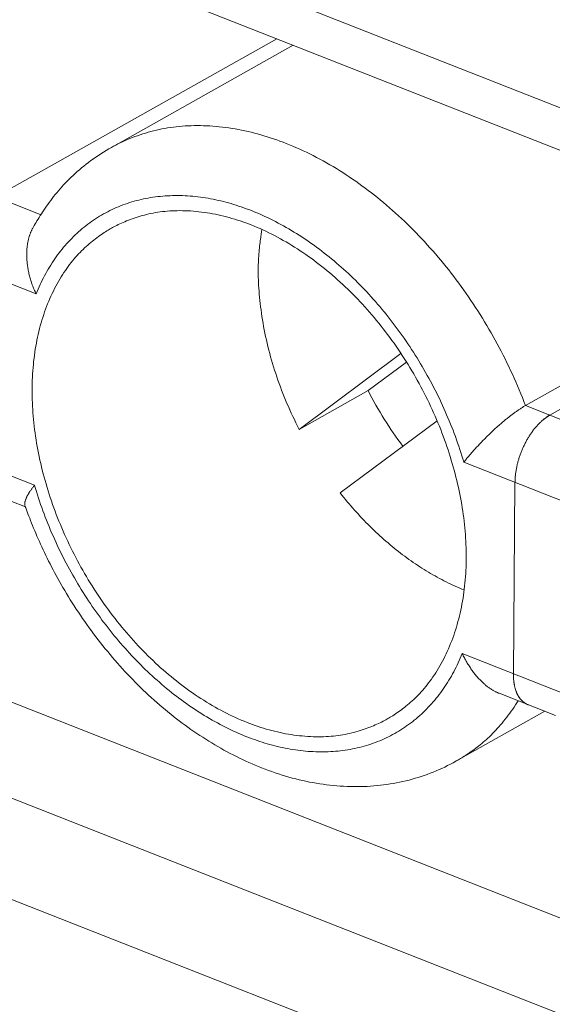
# Model space of a CAD drawing. Header units: inches. Extents: x 0 to 841, y 0 to 594.
# Tile 101 of 129: x 557 to 562, y 387 to 396. Entities that reach past the tile are written whole.
import ezdxf

# ---------------------------------------------------------------- set-up
doc = ezdxf.new("R2010")
doc.units = ezdxf.units.IN
doc.header["$LTSCALE"] = 46.255
doc.header["$MEASUREMENT"] = 0
doc.layers.get('0').update_dxf_attribs({"lineweight": 0})

msp = doc.modelspace()

# ---------------------------------------------------------------- linework, layer by layer
at = {"color": 7, "linetype": 'Continuous'}
for p, q in [((582.0227, 378.3422), (447.0517, 431.4266)), ((572.2928, 391.0787), (551.4687, 399.2688)), ((556.6586, 394.7445), (559.2593, 396.2048)), ((559.4107, 396.1453), (557.7303, 395.2017)), ((561.5561, 392.8183), (564.1568, 394.2786)), ((560.4054, 393.2988), (559.4657, 392.5988)), ((560.4564, 393.22), (560.1022, 392.9561)), ((560.1022, 392.9561), (559.4657, 392.5988)), ((562.2559, 392.9963), (561.7812, 392.7298)), ((559.8438, 392.0114), (560.7389, 392.6781)), ((551.4099, 392.2022), (572.234, 384.0121)), ((561.4593, 392.1094), (561.4446, 390.3428)), ((556.9363, 391.8824), (556.4142, 392.0878)), ((561.8339, 389.9562), (561.3117, 390.1616)), ((561.7343, 389.9954), (560.9126, 389.534))]:
    msp.add_line(p, q, dxfattribs=at)
at = {"color": 9, "linetype": 'Continuous'}
for p, q in [((551.0863, 399.8117), (572.4923, 391.3927)), ((557.0783, 394.5794), (556.6586, 394.7445)), ((556.0888, 394.2216), (557.0348, 393.8496)), ((561.9758, 392.6532), (561.5561, 392.8183)), ((557.0201, 392.0829), (556.0741, 392.455)), ((560.9863, 392.2954), (561.9323, 391.9234)), ((572.4229, 383.0516), (551.0169, 391.4706)), ((561.9176, 390.1567), (560.9716, 390.5288))]:
    msp.add_line(p, q, dxfattribs=at)
for points in [[(559.3453, 395.2387), (559.316, 395.25), (559.2867, 395.261), (559.2574, 395.2715), (559.2281, 395.2817), (559.1987, 395.2915), (559.1693, 395.3009), (559.1399, 395.31), (559.1105, 395.3186), (559.0811, 395.3268), (559.0517, 395.3346), (559.0222, 395.342), (558.9928, 395.349), (558.9633, 395.3556), (558.9338, 395.3618), (558.9042, 395.3675), (558.8747, 395.3729), (558.8451, 395.3778), (558.8156, 395.3823), (558.7861, 395.3863), (558.7566, 395.39), (558.7272, 395.3932), (558.6979, 395.3959), (558.6686, 395.3983), (558.6395, 395.4002), (558.6105, 395.4017), (558.5816, 395.4027), (558.5528, 395.4033), (558.5243, 395.4035), (558.4959, 395.4032), (558.4677, 395.4025), (558.4397, 395.4014), (558.4119, 395.3998), (558.3843, 395.3978), (558.357, 395.3954), (558.3299, 395.3925), (558.3029, 395.3892), (558.2762, 395.3855), (558.2497, 395.3814), (558.2234, 395.3769), (558.1973, 395.372), (558.1714, 395.3667), (558.1458, 395.3609), (558.1203, 395.3548), (558.0951, 395.3484), (558.07, 395.3415), (558.0452, 395.3342), (558.0206, 395.3266), (557.9962, 395.3187), (557.9721, 395.3104), (557.9483, 395.3018), (557.9248, 395.2929), (557.9017, 395.2837), (557.8788, 395.2742), (557.8564, 395.2645), (557.8343, 395.2546), (557.8126, 395.2444), (557.7913, 395.234), (557.7705, 395.2234), (557.7502, 395.2126), (557.7303, 395.2017)], [(561.5561, 392.8183), (561.5421, 392.8549), (561.5278, 392.8914), (561.5131, 392.9277), (561.4982, 392.964), (561.4829, 393.0001), (561.4673, 393.0361), (561.4514, 393.072), (561.4353, 393.1077), (561.4188, 393.1434), (561.402, 393.1788), (561.3849, 393.2142), (561.3676, 393.2493), (561.3499, 393.2844), (561.332, 393.3193), (561.3138, 393.354), (561.2953, 393.3885), (561.2765, 393.4229), (561.2575, 393.4571), (561.2382, 393.4912), (561.2186, 393.5251), (561.1987, 393.5587), (561.1786, 393.5923), (561.1582, 393.6256), (561.1376, 393.6587), (561.1167, 393.6916), (561.0955, 393.7244), (561.0741, 393.7569), (561.0525, 393.7893), (561.0305, 393.8214), (561.0084, 393.8533), (560.986, 393.885), (560.9633, 393.9165), (560.9404, 393.9478), (560.9173, 393.9788), (560.894, 394.0096), (560.8704, 394.0402), (560.8466, 394.0705), (560.8226, 394.1006), (560.7983, 394.1304), (560.7739, 394.16), (560.7492, 394.1893), (560.7243, 394.2184), (560.6993, 394.2472), (560.674, 394.2757), (560.6485, 394.3039), (560.6228, 394.3319), (560.597, 394.3596), (560.5709, 394.387), (560.5447, 394.4141), (560.5183, 394.4409), (560.4917, 394.4674), (560.465, 394.4936), (560.4381, 394.5196), (560.411, 394.5451), (560.3838, 394.5704), (560.3564, 394.5954), (560.3288, 394.62), (560.3011, 394.6444), (560.2733, 394.6684), (560.2453, 394.692), (560.2172, 394.7153), (560.189, 394.7383), (560.1606, 394.761), (560.1321, 394.7833), (560.1034, 394.8053), (560.0746, 394.8269), (560.0457, 394.8482), (560.0166, 394.8692), (559.9874, 394.8898), (559.9581, 394.91), (559.9286, 394.93), (559.8989, 394.9496), (559.8692, 394.9688), (559.8392, 394.9877), (559.8092, 395.0062), (559.7789, 395.0244), (559.7486, 395.0423), (559.7181, 395.0598), (559.6875, 395.0769), (559.6568, 395.0936), (559.626, 395.11), (559.5951, 395.1259), (559.5641, 395.1415), (559.533, 395.1566), (559.5019, 395.1714), (559.4706, 395.1857), (559.4394, 395.1996), (559.4081, 395.2131), (559.3767, 395.2261), (559.3453, 395.2387)], [(559.0234, 394.6183), (559, 394.6274), (558.9765, 394.6362), (558.953, 394.6447), (558.9295, 394.6529), (558.9061, 394.6608), (558.8826, 394.6685), (558.8591, 394.6758), (558.8356, 394.6828), (558.812, 394.6895), (558.7885, 394.6959), (558.765, 394.702), (558.7414, 394.7078), (558.7178, 394.7133), (558.6943, 394.7185), (558.6707, 394.7234), (558.6471, 394.7279), (558.6234, 394.7321), (558.5998, 394.736), (558.5762, 394.7396), (558.5526, 394.7429), (558.529, 394.7458), (558.5055, 394.7484), (558.4819, 394.7507), (558.4584, 394.7527), (558.435, 394.7543), (558.4116, 394.7556), (558.3883, 394.7566), (558.365, 394.7572), (558.3418, 394.7575), (558.3187, 394.7574), (558.2956, 394.757), (558.2727, 394.7563), (558.2498, 394.7552), (558.227, 394.7538), (558.2043, 394.7521), (558.1818, 394.75), (558.1593, 394.7475), (558.1369, 394.7448), (558.1146, 394.7416), (558.0925, 394.7382), (558.0705, 394.7344), (558.0485, 394.7303), (558.0267, 394.7258), (558.0051, 394.721), (557.9835, 394.7158), (557.9621, 394.7103), (557.9408, 394.7045), (557.9197, 394.6983), (557.8987, 394.6918), (557.8778, 394.685), (557.8571, 394.6778), (557.8365, 394.6703), (557.8161, 394.6625), (557.7959, 394.6543), (557.7758, 394.6458), (557.7558, 394.637), (557.7361, 394.6278), (557.7164, 394.6183), (557.697, 394.6085), (557.6777, 394.5984), (557.6587, 394.5879), (557.6398, 394.5771), (557.621, 394.566), (557.6025, 394.5546), (557.5841, 394.5428), (557.566, 394.5308), (557.548, 394.5184), (557.5302, 394.5057), (557.5127, 394.4927), (557.4953, 394.4794), (557.4781, 394.4658), (557.4612, 394.4519), (557.4444, 394.4377), (557.4279, 394.4232), (557.4115, 394.4084), (557.3954, 394.3933), (557.3795, 394.3779), (557.3639, 394.3622), (557.3484, 394.3462), (557.3332, 394.33), (557.3182, 394.3135), (557.3035, 394.2968), (557.289, 394.2797), (557.2747, 394.2625), (557.2607, 394.245), (557.247, 394.2272), (557.2334, 394.2092), (557.2202, 394.191), (557.2072, 394.1726), (557.1945, 394.1539), (557.182, 394.135), (557.1698, 394.1159), (557.1579, 394.0966), (557.1462, 394.0771), (557.1348, 394.0574), (557.1237, 394.0375), (557.1128, 394.0174), (557.1021, 393.9971), (557.0918, 393.9766), (557.0816, 393.9559), (557.0718, 393.935), (557.0622, 393.9139), (557.0528, 393.8926), (557.0437, 393.8712), (557.0348, 393.8496)], [(560.9863, 392.2954), (560.9775, 392.3251), (560.9684, 392.3548), (560.959, 392.3844), (560.9494, 392.4139), (560.9396, 392.4434), (560.9295, 392.4728), (560.9192, 392.5021), (560.9086, 392.5314), (560.8978, 392.5606), (560.8867, 392.5897), (560.8754, 392.6187), (560.8639, 392.6477), (560.8521, 392.6766), (560.8401, 392.7053), (560.8279, 392.734), (560.8154, 392.7626), (560.8028, 392.7911), (560.7899, 392.8195), (560.7768, 392.8478), (560.7634, 392.8759), (560.7499, 392.904), (560.7361, 392.932), (560.7221, 392.9598), (560.7079, 392.9876), (560.6935, 393.0152), (560.6789, 393.0427), (560.664, 393.0701), (560.649, 393.0974), (560.6337, 393.1245), (560.6183, 393.1515), (560.6026, 393.1784), (560.5867, 393.2052), (560.5706, 393.2318), (560.5544, 393.2583), (560.5379, 393.2847), (560.5212, 393.3109), (560.5044, 393.337), (560.4873, 393.3629), (560.4701, 393.3887), (560.4526, 393.4143), (560.435, 393.4397), (560.4172, 393.465), (560.3993, 393.4902), (560.3811, 393.5151), (560.3628, 393.5399), (560.3443, 393.5646), (560.3256, 393.589), (560.3068, 393.6133), (560.2878, 393.6374), (560.2686, 393.6613), (560.2493, 393.685), (560.2298, 393.7085), (560.2101, 393.7318), (560.1903, 393.7549), (560.1703, 393.7779), (560.1502, 393.8006), (560.13, 393.8231), (560.1096, 393.8454), (560.089, 393.8675), (560.0683, 393.8894), (560.0475, 393.9111), (560.0266, 393.9325), (560.0055, 393.9538), (559.9842, 393.9748), (559.9629, 393.9956), (559.9414, 394.0161), (559.9198, 394.0364), (559.8981, 394.0565), (559.8763, 394.0764), (559.8543, 394.096), (559.8323, 394.1154), (559.8101, 394.1345), (559.7878, 394.1534), (559.7654, 394.172), (559.7429, 394.1904), (559.7204, 394.2085), (559.6977, 394.2264), (559.6749, 394.244), (559.652, 394.2613), (559.629, 394.2784), (559.6059, 394.2953), (559.5828, 394.3119), (559.5595, 394.3282), (559.5361, 394.3442), (559.5126, 394.3601), (559.489, 394.3756), (559.4653, 394.3909), (559.4414, 394.4059), (559.4175, 394.4207), (559.3935, 394.4352), (559.3694, 394.4494), (559.3451, 394.4634), (559.3208, 394.4771), (559.2964, 394.4905), (559.2719, 394.5037), (559.2473, 394.5165), (559.2226, 394.5291), (559.1979, 394.5413), (559.1731, 394.5533), (559.1483, 394.5649), (559.1234, 394.5763), (559.0984, 394.5873), (559.0735, 394.598), (559.0485, 394.6083), (559.0234, 394.6183)], [(557.0201, 392.0829), (557.0289, 392.0532), (557.038, 392.0236), (557.0474, 391.994), (557.057, 391.9645), (557.0668, 391.935), (557.0769, 391.9056), (557.0873, 391.8762), (557.0978, 391.847), (557.1087, 391.8178), (557.1197, 391.7887), (557.131, 391.7596), (557.1426, 391.7307), (557.1543, 391.7018), (557.1663, 391.673), (557.1785, 391.6443), (557.191, 391.6158), (557.2037, 391.5873), (557.2166, 391.5589), (557.2297, 391.5306), (557.243, 391.5024), (557.2566, 391.4743), (557.2703, 391.4464), (557.2843, 391.4185), (557.2985, 391.3908), (557.3129, 391.3632), (557.3276, 391.3357), (557.3424, 391.3083), (557.3575, 391.281), (557.3727, 391.2539), (557.3882, 391.2268), (557.4038, 391.1999), (557.4197, 391.1732), (557.4358, 391.1465), (557.4521, 391.12), (557.4685, 391.0937), (557.4852, 391.0675), (557.5021, 391.0414), (557.5191, 391.0155), (557.5364, 390.9897), (557.5538, 390.9641), (557.5714, 390.9386), (557.5892, 390.9133), (557.6072, 390.8882), (557.6253, 390.8632), (557.6436, 390.8384), (557.6621, 390.8138), (557.6808, 390.7894), (557.6997, 390.7651), (557.7187, 390.741), (557.7378, 390.7171), (557.7572, 390.6934), (557.7767, 390.6699), (557.7963, 390.6466), (557.8161, 390.6234), (557.8361, 390.6005), (557.8562, 390.5778), (557.8764, 390.5553), (557.8968, 390.5329), (557.9174, 390.5108), (557.9381, 390.4889), (557.9589, 390.4673), (557.9799, 390.4458), (558.001, 390.4246), (558.0222, 390.4036), (558.0435, 390.3828), (558.065, 390.3622), (558.0866, 390.3419), (558.1083, 390.3218), (558.1302, 390.302), (558.1521, 390.2824), (558.1742, 390.263), (558.1963, 390.2439), (558.2186, 390.225), (558.241, 390.2064), (558.2635, 390.188), (558.2861, 390.1699), (558.3087, 390.152), (558.3315, 390.1344), (558.3544, 390.117), (558.3774, 390.0999), (558.4005, 390.0831), (558.4237, 390.0665), (558.447, 390.0502), (558.4703, 390.0341), (558.4938, 390.0183), (558.5175, 390.0028), (558.5412, 389.9875), (558.565, 389.9724), (558.5889, 389.9577), (558.6129, 389.9432), (558.6371, 389.9289), (558.6613, 389.915), (558.6856, 389.9013), (558.7101, 389.8878), (558.7346, 389.8747), (558.7591, 389.8618), (558.7838, 389.8493), (558.8085, 389.837), (558.8333, 389.8251), (558.8582, 389.8134), (558.8831, 389.8021), (558.908, 389.7911), (558.933, 389.7804), (558.958, 389.7701), (558.983, 389.76)], [(558.983, 389.76), (559.0065, 389.7509), (559.0299, 389.7422), (559.0534, 389.7337), (559.0769, 389.7254), (559.1004, 389.7175), (559.1239, 389.7099), (559.1474, 389.7026), (559.1709, 389.6956), (559.1944, 389.6888), (559.2179, 389.6824), (559.2415, 389.6763), (559.265, 389.6705), (559.2886, 389.665), (559.3122, 389.6599), (559.3358, 389.655), (559.3594, 389.6505), (559.383, 389.6462), (559.4066, 389.6423), (559.4302, 389.6387), (559.4538, 389.6355), (559.4774, 389.6325), (559.501, 389.6299), (559.5245, 389.6276), (559.548, 389.6257), (559.5714, 389.624), (559.5948, 389.6228), (559.6182, 389.6218), (559.6414, 389.6212), (559.6646, 389.6209), (559.6878, 389.6209), (559.7108, 389.6213), (559.7338, 389.6221), (559.7566, 389.6231), (559.7794, 389.6245), (559.8021, 389.6263), (559.8247, 389.6284), (559.8471, 389.6308), (559.8695, 389.6336), (559.8918, 389.6367), (559.9139, 389.6402), (559.936, 389.644), (559.9579, 389.6481), (559.9797, 389.6526), (560.0014, 389.6574), (560.0229, 389.6625), (560.0443, 389.668), (560.0656, 389.6739), (560.0867, 389.68), (560.1077, 389.6865), (560.1286, 389.6934), (560.1493, 389.7005), (560.1699, 389.708), (560.1903, 389.7159), (560.2106, 389.7241), (560.2307, 389.7326), (560.2506, 389.7414), (560.2704, 389.7506), (560.29, 389.76), (560.3094, 389.7699), (560.3287, 389.78), (560.3478, 389.7905), (560.3667, 389.8013), (560.3854, 389.8124), (560.4039, 389.8238), (560.4223, 389.8355), (560.4404, 389.8476), (560.4584, 389.86), (560.4762, 389.8727), (560.4937, 389.8857), (560.5111, 389.899), (560.5283, 389.9126), (560.5453, 389.9265), (560.562, 389.9407), (560.5786, 389.9552), (560.5949, 389.97), (560.611, 389.9851), (560.6269, 390.0005), (560.6426, 390.0162), (560.658, 390.0321), (560.6732, 390.0483), (560.6882, 390.0648), (560.7029, 390.0816), (560.7174, 390.0986), (560.7317, 390.1159), (560.7457, 390.1334), (560.7595, 390.1512), (560.773, 390.1691), (560.7862, 390.1874), (560.7992, 390.2058), (560.8119, 390.2245), (560.8244, 390.2434), (560.8366, 390.2625), (560.8485, 390.2818), (560.8602, 390.3013), (560.8716, 390.321), (560.8828, 390.3409), (560.8936, 390.361), (560.9043, 390.3813), (560.9147, 390.4018), (560.9248, 390.4225), (560.9346, 390.4434), (560.9443, 390.4645), (560.9536, 390.4857), (560.9628, 390.5072), (560.9716, 390.5288)], [(560.9126, 389.5341), (560.9172, 389.5366), (560.9229, 389.5399), (560.9297, 389.5439), (560.9376, 389.5486), (560.9465, 389.554), (560.9562, 389.5599), (560.9668, 389.5664), (560.978, 389.5734), (560.9898, 389.5809), (561.0022, 389.5888), (561.015, 389.5972), (561.0282, 389.606), (561.0417, 389.6151), (561.0554, 389.6245), (561.0692, 389.6342), (561.083, 389.6441), (561.0969, 389.6543), (561.1108, 389.6648), (561.1247, 389.6756), (561.1387, 389.6867), (561.1527, 389.6981), (561.1667, 389.7099), (561.1809, 389.7221), (561.195, 389.7347), (561.2092, 389.7477), (561.2235, 389.7611), (561.2378, 389.775), (561.2522, 389.7894), (561.2667, 389.8043), (561.2812, 389.8198), (561.2957, 389.8357), (561.3104, 389.8522), (561.325, 389.8691), (561.3396, 389.8865), (561.3541, 389.9042), (561.3685, 389.9222), (561.3828, 389.9405), (561.3969, 389.9591), (561.4109, 389.9778), (561.4246, 389.9967), (561.438, 390.0157), (561.4512, 390.0347), (561.464, 390.0538), (561.4765, 390.0728), (561.4886, 390.0918)]]:
    msp.add_lwpolyline(points, dxfattribs=at)
at = {"color": 7, "linetype": 'Continuous'}
for points in [[(557.7303, 395.2017), (557.7059, 395.1878), (557.6817, 395.1734), (557.6577, 395.1587), (557.634, 395.1436), (557.6105, 395.1282), (557.5873, 395.1124), (557.5643, 395.0964), (557.5418, 395.0801), (557.5195, 395.0636), (557.4977, 395.0468), (557.4762, 395.0299), (557.4552, 395.0128), (557.4347, 394.9956), (557.4146, 394.9782), (557.395, 394.9608), (557.376, 394.9433), (557.3575, 394.9257), (557.3394, 394.9081), (557.3219, 394.8905), (557.3048, 394.8728), (557.2882, 394.855), (557.2721, 394.8372), (557.2563, 394.8194), (557.2409, 394.8016), (557.226, 394.7837), (557.2114, 394.7658), (557.1971, 394.7479), (557.1832, 394.73), (557.1696, 394.712), (557.1563, 394.6941), (557.1433, 394.6762), (557.1306, 394.6583), (557.1183, 394.6405), (557.1063, 394.6229), (557.0947, 394.6056), (557.0835, 394.5885), (557.0727, 394.5718), (557.0623, 394.5555), (557.0524, 394.5397), (557.0431, 394.5244), (557.0342, 394.5096), (557.0258, 394.4955), (557.0181, 394.4822), (557.0109, 394.4695), (557.0043, 394.4577)], [(557.7302, 394.4561), (557.7415, 394.4624), (557.7535, 394.4688), (557.7662, 394.4753), (557.7795, 394.482), (557.7935, 394.4888), (557.808, 394.4956), (557.8231, 394.5025), (557.8387, 394.5094), (557.8548, 394.5163), (557.8714, 394.5231), (557.8883, 394.5298), (557.9057, 394.5365), (557.9234, 394.543), (557.9414, 394.5493), (557.9598, 394.5554), (557.9784, 394.5614), (557.9972, 394.5671), (558.0163, 394.5725), (558.0357, 394.5777), (558.0554, 394.5827), (558.0754, 394.5873), (558.0956, 394.5917), (558.1162, 394.5958), (558.1371, 394.5995), (558.1582, 394.603), (558.1797, 394.6061), (558.2016, 394.6089), (558.2237, 394.6113), (558.2462, 394.6134), (558.2691, 394.6151), (558.2923, 394.6165), (558.3158, 394.6174), (558.3396, 394.6179), (558.3637, 394.6181), (558.3881, 394.6179), (558.4127, 394.6173), (558.4375, 394.6163), (558.4625, 394.6149), (558.4876, 394.6131), (558.5129, 394.611), (558.5383, 394.6084), (558.5637, 394.6055), (558.5893, 394.6021), (558.6148, 394.5983), (558.6404, 394.5942), (558.666, 394.5896), (558.6915, 394.5847), (558.7171, 394.5794), (558.7426, 394.5736), (558.7681, 394.5675), (558.7936, 394.561), (558.819, 394.5541), (558.8445, 394.5469), (558.87, 394.5392), (558.8954, 394.5312), (558.9208, 394.5229), (558.9462, 394.5142), (558.9716, 394.5051), (558.997, 394.4956), (559.0223, 394.4858)], [(559.0223, 394.4858), (559.0495, 394.4749), (559.0766, 394.4636), (559.1037, 394.4519), (559.1308, 394.4397), (559.1578, 394.4272), (559.1847, 394.4142), (559.2116, 394.4009), (559.2384, 394.3872), (559.2651, 394.3732), (559.2918, 394.3587), (559.3183, 394.3439), (559.3447, 394.3288), (559.371, 394.3133), (559.3972, 394.2975), (559.4232, 394.2814), (559.4491, 394.2649), (559.4749, 394.2481), (559.5005, 394.231), (559.526, 394.2136), (559.5513, 394.1959), (559.5765, 394.1778), (559.6016, 394.1595), (559.6265, 394.1408), (559.6513, 394.1219), (559.676, 394.1026), (559.7005, 394.083), (559.7248, 394.0631), (559.7491, 394.0429), (559.7732, 394.0224), (559.7971, 394.0016), (559.8209, 393.9804), (559.8446, 393.959), (559.8681, 393.9373), (559.8915, 393.9153), (559.9147, 393.8931), (559.9378, 393.8705), (559.9607, 393.8476), (559.9835, 393.8245), (560.006, 393.8011), (560.0285, 393.7775), (560.0507, 393.7535), (560.0727, 393.7293), (560.0946, 393.7049), (560.1163, 393.6802), (560.1378, 393.6553), (560.1592, 393.6301), (560.1803, 393.6046), (560.2012, 393.579), (560.2219, 393.553), (560.2425, 393.5269), (560.2628, 393.5006), (560.2829, 393.474), (560.3028, 393.4472), (560.3224, 393.4202), (560.3419, 393.393), (560.3611, 393.3656), (560.3801, 393.3379), (560.3989, 393.3101), (560.4174, 393.2821), (560.4357, 393.254), (560.4538, 393.2256), (560.4716, 393.1971), (560.4892, 393.1684), (560.5065, 393.1395), (560.5236, 393.1105), (560.5404, 393.0813), (560.557, 393.0519), (560.5733, 393.0225), (560.5893, 392.9928), (560.6051, 392.9631), (560.6206, 392.9332), (560.6358, 392.9031), (560.6508, 392.873), (560.6655, 392.8427), (560.6799, 392.8123), (560.694, 392.7818), (560.7079, 392.7512), (560.7214, 392.7205), (560.7347, 392.6897), (560.7477, 392.6589), (560.7604, 392.6279), (560.7728, 392.5969), (560.7848, 392.5658), (560.7966, 392.5346), (560.8081, 392.5034), (560.8193, 392.4721), (560.8302, 392.4408), (560.8408, 392.4094), (560.8511, 392.378), (560.861, 392.3466), (560.8707, 392.3151), (560.88, 392.2836), (560.889, 392.2521), (560.8977, 392.2206), (560.9061, 392.1891), (560.9141, 392.1576), (560.9219, 392.1261), (560.9293, 392.0946), (560.9364, 392.0632), (560.9431, 392.0317), (560.9495, 392.0003), (560.9557, 391.9689), (560.9614, 391.9375), (560.9669, 391.9062), (560.972, 391.875), (560.9768, 391.8438), (560.9812, 391.8126), (560.9853, 391.7816), (560.9891, 391.7505), (560.9926, 391.7196), (560.9957, 391.6887), (560.9985, 391.658), (561.0009, 391.6273), (561.003, 391.5967), (561.0048, 391.5662), (561.0062, 391.5358), (561.0073, 391.5055), (561.0081, 391.4753), (561.0085, 391.4453), (561.0086, 391.4153), (561.0084, 391.3855), (561.0078, 391.3559), (561.0069, 391.3263), (561.0056, 391.2969), (561.004, 391.2677), (561.002, 391.2386), (560.9998, 391.2096), (560.9971, 391.1808), (560.9942, 391.1522), (560.9909, 391.1237), (560.9873, 391.0955), (560.9833, 391.0673), (560.979, 391.0394), (560.9744, 391.0117), (560.9694, 390.9841), (560.9641, 390.9568), (560.9584, 390.9296), (560.9525, 390.9027), (560.9462, 390.8759), (560.9395, 390.8494), (560.9325, 390.8231), (560.9252, 390.797), (560.9176, 390.7711), (560.9096, 390.7454), (560.9013, 390.72), (560.8927, 390.6949), (560.8837, 390.6699), (560.8744, 390.6453), (560.8648, 390.6208), (560.8549, 390.5967), (560.8446, 390.5727), (560.834, 390.5491), (560.8232, 390.5258), (560.812, 390.5028), (560.8006, 390.4801), (560.7889, 390.4577), (560.777, 390.4357), (560.7649, 390.4141), (560.7526, 390.3929), (560.74, 390.3722), (560.7273, 390.3518), (560.7144, 390.3319), (560.7014, 390.3125), (560.6883, 390.2936), (560.675, 390.2752), (560.6616, 390.2573), (560.6481, 390.2399), (560.6345, 390.223), (560.6209, 390.2066), (560.6071, 390.1907), (560.5933, 390.1752), (560.5794, 390.1602), (560.5654, 390.1456), (560.5514, 390.1314), (560.5373, 390.1176), (560.5232, 390.1042), (560.509, 390.0912), (560.4948, 390.0785), (560.4805, 390.0662), (560.4663, 390.0543), (560.452, 390.0426), (560.4377, 390.0313), (560.4235, 390.0204), (560.4095, 390.0098), (560.3956, 389.9996), (560.3819, 389.9898), (560.3685, 389.9804), (560.3554, 389.9715), (560.3426, 389.963), (560.3303, 389.9549), (560.3184, 389.9474), (560.307, 389.9403), (560.2961, 389.9338), (560.2858, 389.9277), (560.2762, 389.9222)], [(557.0348, 393.8496), (557.0299, 393.86), (557.0252, 393.8704), (557.0206, 393.8808), (557.0162, 393.8912), (557.0119, 393.9016), (557.0077, 393.9119), (557.0037, 393.9223), (556.9999, 393.9327), (556.9962, 393.9431), (556.9926, 393.9534), (556.9892, 393.9638), (556.9859, 393.9741), (556.9828, 393.9845), (556.9798, 393.9948), (556.977, 394.0052), (556.9742, 394.0155), (556.9717, 394.0259), (556.9692, 394.0362), (556.9669, 394.0465), (556.9648, 394.0568), (556.9627, 394.067), (556.9608, 394.0772), (556.9591, 394.0874), (556.9574, 394.0976), (556.956, 394.1077), (556.9546, 394.1178), (556.9534, 394.1278), (556.9523, 394.1377), (556.9514, 394.1476), (556.9505, 394.1575), (556.9499, 394.1672), (556.9493, 394.1769), (556.9489, 394.1865), (556.9486, 394.1961), (556.9484, 394.2055), (556.9484, 394.2148), (556.9484, 394.224), (556.9486, 394.233), (556.9489, 394.242), (556.9493, 394.2508), (556.9498, 394.2595), (556.9504, 394.268), (556.9511, 394.2763), (556.952, 394.2845), (556.9529, 394.2925), (556.9539, 394.3003), (556.955, 394.3079), (556.9562, 394.3154), (556.9575, 394.3227), (556.9588, 394.3298), (556.9602, 394.3368), (556.9618, 394.3436), (556.9633, 394.3503), (556.965, 394.3568), (556.9667, 394.3632), (556.9685, 394.3694), (556.9703, 394.3755), (556.9722, 394.3815), (556.9741, 394.3874), (556.9761, 394.3931), (556.9781, 394.3988), (556.9802, 394.4043), (556.9822, 394.4096), (556.9843, 394.4148), (556.9864, 394.4199), (556.9884, 394.4247), (556.9905, 394.4294), (556.9924, 394.4338), (556.9944, 394.4381), (556.9963, 394.442), (556.9981, 394.4457), (556.9998, 394.4492), (557.0014, 394.4523), (557.0029, 394.4552), (557.0043, 394.4578)], [(558.9841, 389.8925), (558.9569, 389.9034), (558.9298, 389.9148), (558.9027, 389.9265), (558.8756, 389.9386), (558.8486, 389.9512), (558.8217, 389.9641), (558.7948, 389.9774), (558.768, 389.9911), (558.7413, 390.0052), (558.7147, 390.0196), (558.6881, 390.0344), (558.6617, 390.0496), (558.6354, 390.0651), (558.6093, 390.0809), (558.5832, 390.097), (558.5573, 390.1135), (558.5315, 390.1302), (558.5059, 390.1473), (558.4804, 390.1648), (558.4551, 390.1825), (558.4299, 390.2005), (558.4048, 390.2189), (558.3799, 390.2375), (558.3551, 390.2565), (558.3305, 390.2758), (558.306, 390.2954), (558.2816, 390.3153), (558.2574, 390.3355), (558.2333, 390.356), (558.2093, 390.3768), (558.1855, 390.3979), (558.1618, 390.4193), (558.1383, 390.441), (558.1149, 390.463), (558.0917, 390.4853), (558.0686, 390.5079), (558.0457, 390.5307), (558.023, 390.5538), (558.0004, 390.5772), (557.978, 390.6009), (557.9557, 390.6248), (557.9337, 390.649), (557.9118, 390.6735), (557.8901, 390.6982), (557.8686, 390.7231), (557.8473, 390.7483), (557.8261, 390.7737), (557.8052, 390.7994), (557.7845, 390.8253), (557.764, 390.8515), (557.7437, 390.8778), (557.7236, 390.9044), (557.7037, 390.9312), (557.684, 390.9582), (557.6645, 390.9854), (557.6453, 391.0128), (557.6263, 391.0404), (557.6075, 391.0682), (557.589, 391.0962), (557.5707, 391.1244), (557.5526, 391.1528), (557.5348, 391.1813), (557.5173, 391.21), (557.4999, 391.2389), (557.4829, 391.2679), (557.466, 391.2971), (557.4495, 391.3264), (557.4332, 391.3559), (557.4171, 391.3855), (557.4014, 391.4153), (557.3858, 391.4452), (557.3706, 391.4752), (557.3556, 391.5054), (557.341, 391.5357), (557.3265, 391.566), (557.3124, 391.5965), (557.2986, 391.6271), (557.285, 391.6578), (557.2717, 391.6886), (557.2588, 391.7195), (557.2461, 391.7505), (557.2337, 391.7815), (557.2216, 391.8126), (557.2098, 391.8438), (557.1983, 391.875), (557.1871, 391.9063), (557.1762, 391.9376), (557.1656, 391.969), (557.1554, 392.0004), (557.1454, 392.0318), (557.1358, 392.0633), (557.1264, 392.0947), (557.1174, 392.1262), (557.1087, 392.1577), (557.1003, 392.1892), (557.0923, 392.2208), (557.0846, 392.2523), (557.0772, 392.2837), (557.0701, 392.3152), (557.0633, 392.3467), (557.0569, 392.3781), (557.0508, 392.4095), (557.045, 392.4408), (557.0396, 392.4721), (557.0344, 392.5034), (557.0297, 392.5346), (557.0252, 392.5657), (557.0211, 392.5968), (557.0173, 392.6278), (557.0138, 392.6588), (557.0107, 392.6896), (557.008, 392.7204), (557.0055, 392.7511), (557.0034, 392.7817), (557.0016, 392.8122), (557.0002, 392.8426), (556.9991, 392.8729), (556.9983, 392.903), (556.9979, 392.9331), (556.9978, 392.963), (556.9981, 392.9928), (556.9986, 393.0225), (556.9996, 393.052), (557.0008, 393.0814), (557.0024, 393.1107), (557.0044, 393.1398), (557.0067, 393.1687), (557.0093, 393.1975), (557.0122, 393.2262), (557.0155, 393.2546), (557.0191, 393.2829), (557.0231, 393.311), (557.0274, 393.3389), (557.032, 393.3667), (557.037, 393.3942), (557.0423, 393.4216), (557.048, 393.4488), (557.054, 393.4757), (557.0603, 393.5025), (557.0669, 393.529), (557.0739, 393.5553), (557.0812, 393.5814), (557.0889, 393.6073), (557.0968, 393.6329), (557.1051, 393.6583), (557.1138, 393.6835), (557.1227, 393.7084), (557.132, 393.7331), (557.1416, 393.7575), (557.1516, 393.7817), (557.1618, 393.8056), (557.1724, 393.8292), (557.1833, 393.8526), (557.1944, 393.8756), (557.2058, 393.8983), (557.2175, 393.9206), (557.2294, 393.9426), (557.2415, 393.9642), (557.2539, 393.9854), (557.2664, 394.0062), (557.2791, 394.0265), (557.292, 394.0464), (557.305, 394.0658), (557.3182, 394.0848), (557.3314, 394.1032), (557.3448, 394.1211), (557.3583, 394.1385), (557.3719, 394.1553), (557.3856, 394.1718), (557.3993, 394.1877), (557.4132, 394.2032), (557.4271, 394.2182), (557.441, 394.2328), (557.455, 394.247), (557.4691, 394.2608), (557.4833, 394.2742), (557.4974, 394.2872), (557.5116, 394.2998), (557.5259, 394.3121), (557.5402, 394.3241), (557.5544, 394.3357), (557.5687, 394.347), (557.5829, 394.358), (557.5969, 394.3686), (557.6108, 394.3788), (557.6245, 394.3886), (557.6379, 394.3979), (557.651, 394.4069), (557.6638, 394.4154), (557.6761, 394.4234), (557.6881, 394.431), (557.6995, 394.4381), (557.7103, 394.4446), (557.7206, 394.4506), (557.7302, 394.4561)], [(559.1207, 394.4432), (559.1203, 394.441), (559.1197, 394.4371), (559.1188, 394.4315), (559.1177, 394.4244), (559.1164, 394.4159), (559.1149, 394.406), (559.1133, 394.3949), (559.1115, 394.3827), (559.1097, 394.3694), (559.1078, 394.3551), (559.1059, 394.3401), (559.1039, 394.3242), (559.102, 394.3077), (559.1001, 394.2906), (559.0983, 394.2731), (559.0965, 394.2552), (559.0948, 394.2369), (559.0933, 394.2181), (559.0919, 394.199), (559.0906, 394.1794), (559.0895, 394.1593), (559.0886, 394.1387), (559.0879, 394.1176), (559.0874, 394.096), (559.0871, 394.0738), (559.087, 394.051), (559.0872, 394.0277), (559.0876, 394.0037), (559.0884, 393.9791), (559.0894, 393.9538), (559.0908, 393.9279), (559.0924, 393.9013), (559.0944, 393.8741), (559.0967, 393.8464), (559.0993, 393.8182), (559.1022, 393.7895), (559.1054, 393.7604), (559.109, 393.7309), (559.1129, 393.7011), (559.1171, 393.671), (559.1216, 393.6406), (559.1265, 393.61), (559.1317, 393.5793), (559.1372, 393.5484), (559.143, 393.5175), (559.1492, 393.4865), (559.1557, 393.4555), (559.1626, 393.4245), (559.1697, 393.3934), (559.1772, 393.3624), (559.1851, 393.3313), (559.1932, 393.3003), (559.2017, 393.2692), (559.2104, 393.2382), (559.2195, 393.2072), (559.2289, 393.1762), (559.2387, 393.1453), (559.2487, 393.1144), (559.259, 393.0835), (559.2697, 393.0527), (559.2807, 393.0219), (559.2919, 392.9913), (559.3035, 392.9606), (559.3154, 392.9301), (559.3275, 392.8996), (559.34, 392.8692), (559.3528, 392.8388), (559.3658, 392.8085), (559.3792, 392.7783), (559.3929, 392.7482), (559.4069, 392.7181), (559.4211, 392.6882), (559.4357, 392.6583), (559.4505, 392.6285), (559.4657, 392.5988)], [(561.5561, 392.8183), (561.5504, 392.815), (561.5446, 392.8117), (561.5388, 392.8082), (561.533, 392.8047), (561.5271, 392.8011), (561.5211, 392.7974), (561.5152, 392.7936), (561.5092, 392.7897), (561.5031, 392.7858), (561.4971, 392.7818), (561.491, 392.7777), (561.4849, 392.7735), (561.4788, 392.7693), (561.4727, 392.765), (561.4665, 392.7607), (561.4604, 392.7563), (561.4542, 392.7519), (561.4481, 392.7474), (561.4419, 392.7428), (561.4357, 392.7382), (561.4295, 392.7335), (561.4233, 392.7288), (561.417, 392.724), (561.4108, 392.7191), (561.4045, 392.7142), (561.3982, 392.7092), (561.3918, 392.7042), (561.3855, 392.699), (561.3791, 392.6939), (561.3727, 392.6886), (561.3662, 392.6833), (561.3597, 392.6779), (561.3532, 392.6724), (561.3467, 392.6669), (561.3402, 392.6613), (561.3336, 392.6557), (561.327, 392.65), (561.3204, 392.6442), (561.3137, 392.6384), (561.3071, 392.6325), (561.3004, 392.6266), (561.2937, 392.6206), (561.2871, 392.6145), (561.2804, 392.6084), (561.2737, 392.6023), (561.2669, 392.5961), (561.2602, 392.5899), (561.2535, 392.5836), (561.2468, 392.5772), (561.2401, 392.5709), (561.2333, 392.5645), (561.2266, 392.558), (561.2199, 392.5515), (561.2132, 392.545), (561.2065, 392.5384), (561.1998, 392.5318), (561.1932, 392.5252), (561.1865, 392.5186), (561.1799, 392.5119), (561.1732, 392.5052), (561.1666, 392.4985), (561.16, 392.4917), (561.1535, 392.485), (561.1469, 392.4782), (561.1404, 392.4714), (561.1339, 392.4645), (561.1274, 392.4577), (561.121, 392.4508), (561.1145, 392.4439), (561.1081, 392.437), (561.1017, 392.43), (561.0954, 392.4231), (561.089, 392.4161), (561.0827, 392.4091), (561.0764, 392.4021), (561.0702, 392.3951), (561.0639, 392.388), (561.0577, 392.381), (561.0515, 392.3739), (561.0454, 392.3668), (561.0393, 392.3597), (561.0332, 392.3526), (561.0272, 392.3455), (561.0212, 392.3383), (561.0153, 392.3312), (561.0094, 392.3241), (561.0036, 392.3169), (560.9978, 392.3098), (560.992, 392.3026), (560.9863, 392.2954)], [(561.4593, 392.1094), (561.4594, 392.1175), (561.4597, 392.1256), (561.46, 392.1338), (561.4604, 392.142), (561.461, 392.1502), (561.4616, 392.1584), (561.4624, 392.1667), (561.4632, 392.1749), (561.4641, 392.1832), (561.4652, 392.1914), (561.4663, 392.1997), (561.4675, 392.208), (561.4688, 392.2163), (561.4702, 392.2245), (561.4717, 392.2328), (561.4733, 392.241), (561.4749, 392.2493), (561.4767, 392.2575), (561.4785, 392.2657), (561.4804, 392.274), (561.4824, 392.2821), (561.4845, 392.2903), (561.4867, 392.2985), (561.4889, 392.3066), (561.4912, 392.3148), (561.4936, 392.3229), (561.4961, 392.331), (561.4987, 392.3391), (561.5014, 392.3472), (561.5041, 392.3552), (561.5069, 392.3632), (561.5098, 392.3712), (561.5128, 392.3792), (561.5158, 392.3872), (561.5189, 392.3951), (561.5221, 392.403), (561.5254, 392.4108), (561.5288, 392.4186), (561.5322, 392.4264), (561.5357, 392.4342), (561.5392, 392.4419), (561.5428, 392.4495), (561.5465, 392.4571), (561.5503, 392.4647), (561.5541, 392.4722), (561.558, 392.4797), (561.562, 392.4871), (561.566, 392.4944), (561.5701, 392.5017), (561.5742, 392.5089), (561.5784, 392.5161), (561.5827, 392.5232), (561.587, 392.5302), (561.5914, 392.5371), (561.5958, 392.544), (561.6003, 392.5508), (561.6048, 392.5576), (561.6094, 392.5642), (561.614, 392.5708), (561.6187, 392.5773), (561.6234, 392.5837), (561.6282, 392.59), (561.633, 392.5963), (561.6378, 392.6024), (561.6428, 392.6085), (561.6477, 392.6145), (561.6527, 392.6204), (561.6578, 392.6262), (561.6629, 392.6319), (561.6681, 392.6376), (561.6733, 392.6431), (561.6786, 392.6486), (561.6839, 392.654), (561.6893, 392.6593), (561.6947, 392.6645), (561.7002, 392.6696), (561.7057, 392.6747), (561.7113, 392.6796), (561.7169, 392.6845), (561.7226, 392.6892), (561.7283, 392.6938), (561.7341, 392.6983), (561.7399, 392.7027), (561.7457, 392.707), (561.7515, 392.7111), (561.7574, 392.7151), (561.7633, 392.719), (561.7693, 392.7227), (561.7753, 392.7263), (561.7812, 392.7298)], [(561.7812, 392.7298), (561.7773, 392.7275), (561.7734, 392.7252), (561.7696, 392.7229), (561.7657, 392.7205), (561.7619, 392.7181), (561.7582, 392.7157), (561.7544, 392.7131), (561.7507, 392.7106), (561.747, 392.708), (561.7433, 392.7054), (561.7397, 392.7027), (561.7361, 392.7), (561.7325, 392.6972), (561.729, 392.6945), (561.7254, 392.6916)], [(561.4649, 392.1895), (561.4642, 392.1842), (561.4636, 392.1789), (561.463, 392.1736), (561.4625, 392.1682), (561.462, 392.1629), (561.4615, 392.1576), (561.4611, 392.1522), (561.4607, 392.1469), (561.4604, 392.1415), (561.4601, 392.1362), (561.4599, 392.1308), (561.4597, 392.1255), (561.4595, 392.1201), (561.4594, 392.1148), (561.4593, 392.1094)], [(556.9314, 391.8951), (556.9307, 391.8973), (556.9302, 391.8997), (556.9298, 391.9022), (556.9296, 391.9049), (556.9295, 391.9078), (556.9295, 391.9109), (556.9297, 391.9141), (556.93, 391.9174), (556.9305, 391.9208), (556.9311, 391.9244), (556.9318, 391.928), (556.9326, 391.9318), (556.9335, 391.9356), (556.9346, 391.9394), (556.9358, 391.9434), (556.9371, 391.9473), (556.9385, 391.9513), (556.94, 391.9553), (556.9416, 391.9594), (556.9433, 391.9635), (556.9452, 391.9677), (556.9471, 391.9719), (556.9491, 391.9762), (556.9513, 391.9804), (556.9535, 391.9848), (556.9559, 391.9891), (556.9583, 391.9936), (556.9608, 391.998), (556.9635, 392.0025), (556.9662, 392.0071), (556.9691, 392.0117), (556.972, 392.0163), (556.975, 392.021), (556.9781, 392.0258), (556.9814, 392.0306), (556.9847, 392.0354), (556.9882, 392.0404), (556.9917, 392.0454), (556.9954, 392.0505), (556.9992, 392.0557), (557.0031, 392.0609), (557.0072, 392.0663), (557.0114, 392.0717), (557.0157, 392.0773), (557.0201, 392.0829)], [(559.8438, 392.0114), (559.8601, 391.9909), (559.8765, 391.9707), (559.893, 391.9505), (559.9097, 391.9306), (559.9265, 391.9108), (559.9434, 391.8911), (559.9604, 391.8717), (559.9775, 391.8523), (559.9947, 391.8332), (560.0121, 391.8142), (560.0296, 391.7954), (560.0472, 391.7767), (560.0649, 391.7583), (560.0827, 391.7399), (560.1007, 391.7218), (560.1188, 391.7038), (560.1369, 391.686), (560.1552, 391.6683), (560.1737, 391.6509), (560.1922, 391.6336), (560.2108, 391.6165), (560.2295, 391.5996), (560.2483, 391.5829), (560.2672, 391.5663), (560.2861, 391.55), (560.3052, 391.5339), (560.3243, 391.518), (560.3435, 391.5023), (560.3628, 391.4868), (560.3821, 391.4715), (560.4015, 391.4564), (560.421, 391.4416), (560.4405, 391.4269), (560.4601, 391.4125), (560.4797, 391.3983), (560.4994, 391.3844), (560.5192, 391.3706), (560.539, 391.3571), (560.559, 391.3437), (560.5789, 391.3306), (560.599, 391.3177), (560.6191, 391.3051), (560.6393, 391.2926), (560.6596, 391.2803), (560.6799, 391.2683), (560.7003, 391.2565), (560.7208, 391.2449), (560.7413, 391.2335), (560.7619, 391.2223), (560.7825, 391.2114), (560.8031, 391.2007), (560.8238, 391.1903), (560.8445, 391.18), (560.8653, 391.1701), (560.886, 391.1604), (560.9067, 391.1509), (560.9275, 391.1417), (560.9482, 391.1328), (560.9689, 391.1241), (560.9896, 391.1158)], [(556.9396, 391.8729), (556.9459, 391.8557), (556.9526, 391.8375), (556.9598, 391.8183), (556.9675, 391.7983), (556.9756, 391.7775), (556.9841, 391.7559), (556.993, 391.7336), (557.0023, 391.7107), (557.0119, 391.6872), (557.0219, 391.6632), (557.0322, 391.6388), (557.0428, 391.614), (557.0537, 391.5889), (557.0649, 391.5636), (557.0763, 391.5381), (557.0879, 391.5125), (557.0998, 391.4867), (557.112, 391.4608), (557.1244, 391.4348), (557.1372, 391.4087), (557.1502, 391.3824), (557.1635, 391.356), (557.1771, 391.3294), (557.1911, 391.3026), (557.2053, 391.2757), (557.22, 391.2486), (557.235, 391.2213), (557.2504, 391.1939), (557.2662, 391.1662), (557.2823, 391.1384), (557.2989, 391.1103), (557.3159, 391.0821), (557.3332, 391.0537), (557.351, 391.0252), (557.3691, 390.9966), (557.3875, 390.968), (557.4062, 390.9392), (557.4253, 390.9105), (557.4447, 390.8818), (557.4643, 390.8531), (557.4843, 390.8244), (557.5045, 390.7959), (557.5249, 390.7674), (557.5456, 390.7391), (557.5665, 390.711), (557.5876, 390.683), (557.6089, 390.6552), (557.6304, 390.6277), (557.6521, 390.6003), (557.674, 390.5731), (557.6961, 390.5462), (557.7184, 390.5194), (557.7409, 390.4929), (557.7635, 390.4665), (557.7864, 390.4404), (557.8094, 390.4145), (557.8327, 390.3889), (557.8561, 390.3634), (557.8796, 390.3382), (557.9034, 390.3132), (557.9273, 390.2885), (557.9514, 390.264), (557.9757, 390.2397), (558.0001, 390.2157), (558.0247, 390.192), (558.0494, 390.1685), (558.0743, 390.1452), (558.0994, 390.1222), (558.1246, 390.0995), (558.1499, 390.077), (558.1754, 390.0548), (558.201, 390.0328), (558.2268, 390.0112), (558.2527, 389.9898), (558.2788, 389.9687), (558.305, 389.9478), (558.3313, 389.9273), (558.3577, 389.907), (558.3843, 389.887), (558.411, 389.8673), (558.4378, 389.8479), (558.4648, 389.8288), (558.4919, 389.81), (558.5191, 389.7914), (558.5465, 389.7732), (558.574, 389.7552), (558.6016, 389.7375), (558.6294, 389.7202), (558.6573, 389.7031), (558.6853, 389.6863), (558.7135, 389.6698), (558.7417, 389.6537), (558.7702, 389.6378), (558.7987, 389.6223), (558.8273, 389.607), (558.856, 389.5921), (558.8849, 389.5775), (558.9138, 389.5633), (558.9428, 389.5494), (558.9719, 389.5358), (559.001, 389.5226), (559.0303, 389.5098), (559.0595, 389.4973), (559.0889, 389.4852), (559.1182, 389.4734)], [(561.3137, 390.1608), (561.3096, 390.1624), (561.3054, 390.1642), (561.3009, 390.1662), (561.2962, 390.1683), (561.2913, 390.1706), (561.2863, 390.1731), (561.2811, 390.1757), (561.2758, 390.1785), (561.2703, 390.1814), (561.2648, 390.1845), (561.2591, 390.1877), (561.2534, 390.191), (561.2476, 390.1945), (561.2418, 390.1981), (561.2359, 390.2019), (561.23, 390.2057), (561.2241, 390.2097), (561.2182, 390.2139), (561.2123, 390.2182), (561.2063, 390.2226), (561.2003, 390.2272), (561.1943, 390.2319), (561.1883, 390.2368), (561.1822, 390.2418), (561.1762, 390.2471), (561.1701, 390.2525), (561.1639, 390.258), (561.1578, 390.2638), (561.1516, 390.2697), (561.1454, 390.2759), (561.1392, 390.2822), (561.1329, 390.2887), (561.1266, 390.2954), (561.1203, 390.3023), (561.1141, 390.3093), (561.1078, 390.3166), (561.1015, 390.3239), (561.0953, 390.3315), (561.089, 390.3392), (561.0828, 390.347), (561.0767, 390.355), (561.0706, 390.3631), (561.0645, 390.3713), (561.0585, 390.3796), (561.0526, 390.3881), (561.0467, 390.3966), (561.0409, 390.4053), (561.0352, 390.4141), (561.0295, 390.423), (561.0239, 390.432), (561.0184, 390.4411), (561.0129, 390.4504), (561.0075, 390.4598), (561.0022, 390.4692), (560.997, 390.4789), (560.9918, 390.4886), (560.9866, 390.4984), (560.9816, 390.5084), (560.9766, 390.5185), (560.9716, 390.5288)], [(561.4446, 390.3428), (561.4446, 390.3378), (561.4446, 390.3328), (561.4447, 390.3278), (561.4448, 390.3228), (561.4449, 390.3178), (561.4451, 390.3129), (561.4453, 390.3079), (561.4456, 390.3029), (561.4459, 390.2979), (561.4463, 390.293), (561.4467, 390.288), (561.4472, 390.283), (561.4477, 390.2781), (561.4483, 390.2731), (561.4489, 390.2682)], [(561.5799, 390.0562), (561.5767, 390.0575), (561.5733, 390.059), (561.5699, 390.0606), (561.5665, 390.0624), (561.563, 390.0643), (561.5594, 390.0663), (561.5558, 390.0684), (561.5522, 390.0707), (561.5486, 390.0731), (561.545, 390.0757), (561.5414, 390.0783), (561.5378, 390.0811), (561.5342, 390.084), (561.5307, 390.0871), (561.5272, 390.0902), (561.5237, 390.0935), (561.5203, 390.0969), (561.517, 390.1004), (561.5137, 390.1041), (561.5105, 390.1079), (561.5073, 390.1118), (561.5042, 390.1158), (561.5012, 390.1199), (561.4982, 390.1242), (561.4953, 390.1286), (561.4925, 390.1331), (561.4897, 390.1378), (561.487, 390.1426), (561.4844, 390.1475), (561.4818, 390.1525), (561.4793, 390.1577), (561.4769, 390.1629), (561.4746, 390.1683), (561.4723, 390.1739), (561.4702, 390.1795), (561.4681, 390.1852), (561.4661, 390.191), (561.4642, 390.1969), (561.4623, 390.2029), (561.4606, 390.209), (561.4589, 390.2151), (561.4574, 390.2213), (561.4559, 390.2276), (561.4545, 390.2339), (561.4532, 390.2403), (561.452, 390.2468), (561.4509, 390.2533), (561.4499, 390.2598), (561.449, 390.2664), (561.4481, 390.2731), (561.4474, 390.2798), (561.4468, 390.2866), (561.4462, 390.2934), (561.4457, 390.3003), (561.4453, 390.3072), (561.445, 390.3142), (561.4448, 390.3212), (561.4447, 390.3283), (561.4446, 390.3355), (561.4446, 390.3428)], [(561.4489, 390.2682), (561.4492, 390.2658), (561.4496, 390.2632), (561.45, 390.2603), (561.4505, 390.2572), (561.451, 390.2539), (561.4516, 390.2505), (561.4523, 390.2469), (561.4529, 390.2431), (561.4537, 390.2392), (561.4545, 390.2352), (561.4553, 390.2311), (561.4562, 390.2269), (561.4572, 390.2227), (561.4582, 390.2184), (561.4592, 390.214), (561.4603, 390.2097), (561.4615, 390.2053), (561.4627, 390.201), (561.4639, 390.1966), (561.4653, 390.1922), (561.4666, 390.1878), (561.4681, 390.1835), (561.4696, 390.1791), (561.4712, 390.1748), (561.4729, 390.1705), (561.4747, 390.1661), (561.4765, 390.1619), (561.4785, 390.1576), (561.4805, 390.1534), (561.4826, 390.1492), (561.4848, 390.1451), (561.4871, 390.141), (561.4895, 390.1369), (561.492, 390.1329), (561.4945, 390.129), (561.4971, 390.1251), (561.4998, 390.1213), (561.5026, 390.1176), (561.5054, 390.1139), (561.5083, 390.1103), (561.5112, 390.1068), (561.5142, 390.1035), (561.5172, 390.1002), (561.5202, 390.097), (561.5233, 390.0939), (561.5264, 390.0909), (561.5295, 390.0881), (561.5327, 390.0854), (561.5358, 390.0827), (561.5389, 390.0802), (561.542, 390.0779), (561.545, 390.0756), (561.548, 390.0735), (561.5509, 390.0715), (561.5537, 390.0696), (561.5565, 390.0679), (561.5591, 390.0663), (561.5617, 390.0648), (561.5641, 390.0635), (561.5664, 390.0623)], [(560.2762, 389.9222), (560.2649, 389.916), (560.2529, 389.9096), (560.2403, 389.903), (560.2269, 389.8964), (560.213, 389.8896), (560.1984, 389.8827), (560.1833, 389.8759), (560.1677, 389.869), (560.1516, 389.8621), (560.1351, 389.8553), (560.1181, 389.8485), (560.1007, 389.8419), (560.083, 389.8354), (560.065, 389.8291), (560.0466, 389.8229), (560.0281, 389.817), (560.0092, 389.8113), (559.9901, 389.8058), (559.9707, 389.8006), (559.951, 389.7957), (559.9311, 389.791), (559.9108, 389.7867), (559.8902, 389.7826), (559.8694, 389.7788), (559.8482, 389.7754), (559.8267, 389.7722), (559.8049, 389.7695), (559.7827, 389.767), (559.7602, 389.7649), (559.7373, 389.7632), (559.7142, 389.7619), (559.6906, 389.761), (559.6668, 389.7604), (559.6427, 389.7602), (559.6183, 389.7605), (559.5937, 389.7611), (559.5689, 389.7621), (559.5439, 389.7634), (559.5188, 389.7652), (559.4935, 389.7674), (559.4681, 389.77), (559.4427, 389.7729), (559.4172, 389.7763), (559.3916, 389.78), (559.366, 389.7842), (559.3405, 389.7887), (559.3149, 389.7937), (559.2894, 389.799), (559.2639, 389.8047), (559.2383, 389.8109), (559.2129, 389.8174), (559.1874, 389.8242), (559.1619, 389.8315), (559.1365, 389.8391), (559.111, 389.8471), (559.0856, 389.8555), (559.0602, 389.8642), (559.0348, 389.8733), (559.0095, 389.8827), (558.9841, 389.8925)], [(559.1182, 389.4734), (559.1497, 389.4613), (559.1811, 389.4495), (559.2126, 389.4382), (559.244, 389.4274), (559.2755, 389.4169), (559.3071, 389.4069), (559.3386, 389.3973), (559.3701, 389.3881), (559.4017, 389.3794), (559.4333, 389.3712), (559.4649, 389.3633), (559.4965, 389.3559), (559.5281, 389.349), (559.5598, 389.3425), (559.5915, 389.3365), (559.6231, 389.3309), (559.6548, 389.3258), (559.6865, 389.3211), (559.7182, 389.3169), (559.7498, 389.3131), (559.7814, 389.3098), (559.813, 389.307), (559.8445, 389.3046), (559.876, 389.3027), (559.9073, 389.3012), (559.9386, 389.3002), (559.9698, 389.2997), (560.001, 389.2996), (560.032, 389.3), (560.0628, 389.3008), (560.0936, 389.3021), (560.1242, 389.3039), (560.1547, 389.3061), (560.185, 389.3088), (560.2152, 389.312), (560.2453, 389.3156), (560.2752, 389.3197), (560.3049, 389.3242), (560.3345, 389.3291), (560.364, 389.3346), (560.3933, 389.3404), (560.4224, 389.3468), (560.4514, 389.3535), (560.4802, 389.3608), (560.5088, 389.3684), (560.5373, 389.3765), (560.5655, 389.3851), (560.5936, 389.3941), (560.6215, 389.4035), (560.6492, 389.4133), (560.6767, 389.4236), (560.7039, 389.4342), (560.7309, 389.4453), (560.7577, 389.4568), (560.7842, 389.4687), (560.8104, 389.481), (560.8364, 389.4937), (560.8621, 389.5067), (560.8875, 389.5202), (560.9126, 389.534)]]:
    msp.add_lwpolyline(points, dxfattribs=at)
for centre, radius, start, end in [((563.3258, 394.6155), 3.6257, 207.23731, 216.81397), ((561.0153, 393.3435), 4.3329, 199.52746, 199.70705), ((561.0208, 393.3455), 4.3387, 199.70704, 199.84067), ((561.6401, 390.2076), 0.1629, 243.08587, 248.31583)]:
    msp.add_arc(centre, radius, start, end, dxfattribs=at)

doc.saveas('drawing.dxf')
